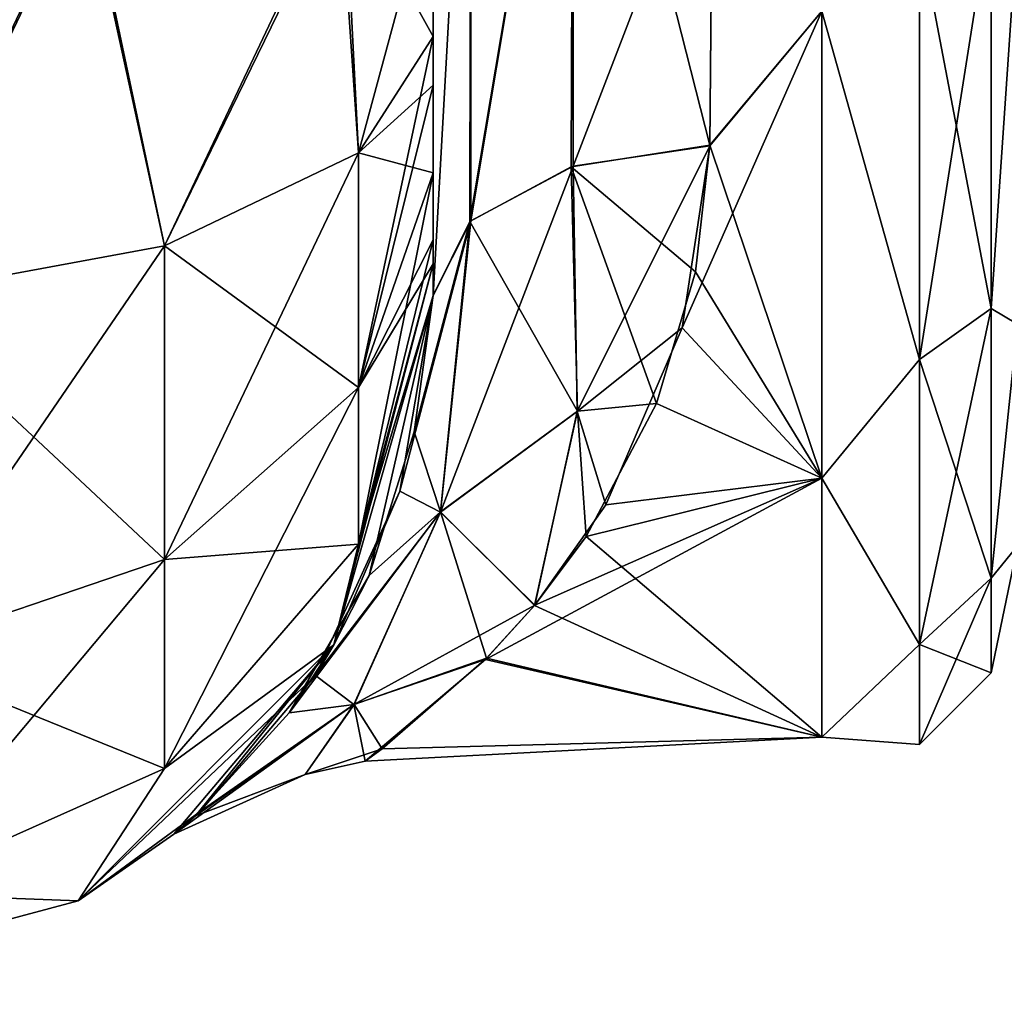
# Model space of a CAD drawing. Extents: x -23 to 470, y -1800 to 0.
# Tile 18 of 256: x 28 to 46, y -1800 to -1783. Entities that reach past the tile are written whole.
import ezdxf

# ---------------------------------------------------------------- set-up
doc = ezdxf.new("R2010")
doc.units = 0
doc.header["$LTSCALE"] = 17.087905
for name, color, linetype in [('621', 7, 'CONTINUOUS'), ('624', 7, 'CONTINUOUS'), ('639', 7, 'CONTINUOUS'), ('640', 7, 'CONTINUOUS'), ('642', 7, 'CONTINUOUS'), ('668', 7, 'CONTINUOUS'), ('669', 7, 'CONTINUOUS'), ('670', 7, 'CONTINUOUS'), ('675', 7, 'CONTINUOUS')]:
    doc.layers.add(name, color=color, linetype=linetype)

msp = doc.modelspace()

# ---------------------------------------------------------------- linework, layer by layer
at = {"layer": '621', "linetype": 'CONTINUOUS'}
for points in [[(35.55, -1782.865, 101.931), (35.55, -1783.734, 101.5), (35.55, -1728.15, 102.5), (35.55, -1782.865, 101.931)], [(35.55, -1728.15, 102.5), (35.55, -1783.734, 101.5), (35.55, -1736.977, 100.493), (35.55, -1728.15, 102.5)], [(35.55, -1780, 102.5), (35.55, -1782.865, 101.931), (35.55, -1728.15, 102.5), (35.55, -1780, 102.5)], [(35.55, -1736.977, -63.507), (35.55, -1736.981, -59.492), (35.55, -1787.5, -95), (35.55, -1736.977, -63.507)], [(35.55, -1744.158, -69.196), (35.55, -1736.977, -63.507), (35.55, -1787.5, -95), (35.55, -1744.158, -69.196)], [(35.55, -1736.981, 63.508), (35.55, -1787.5, 24.51), (35.55, -1736.977, 59.493), (35.55, -1736.981, 63.508)], [(35.55, -1736.977, 59.493), (35.55, -1787.5, 24.51), (35.55, -1744.158, 53.804), (35.55, -1736.977, 59.493)], [(35.55, -1786.933, 97.86), (35.55, -1787.5, 95), (35.55, -1736.977, 100.493), (35.55, -1786.933, 97.86)], [(35.55, -1736.977, 100.493), (35.55, -1787.5, 95), (35.55, -1744.158, 94.804), (35.55, -1736.977, 100.493)], [(35.55, -1786.5, 98.734), (35.55, -1786.933, 97.86), (35.55, -1736.977, 100.493), (35.55, -1786.5, 98.734)], [(35.55, -1785.305, 100.301), (35.55, -1786.5, 98.734), (35.55, -1736.977, 100.493), (35.55, -1785.305, 100.301)], [(35.55, -1783.734, 101.5), (35.55, -1785.305, 100.301), (35.55, -1736.977, 100.493), (35.55, -1783.734, 101.5)], [(35.55, -1736.981, -59.492), (35.55, -1744.161, -53.801), (35.55, -1787.5, -95), (35.55, -1736.981, -59.492)], [(35.55, -1736.981, -100.492), (35.55, -1744.161, -94.801), (35.55, -1785.305, -100.301), (35.55, -1736.981, -100.492)], [(35.55, -1780, -102.5), (35.55, -1736.981, -100.492), (35.55, -1782.865, -101.931), (35.55, -1780, -102.5)], [(35.55, -1782.865, -101.931), (35.55, -1736.981, -100.492), (35.55, -1783.734, -101.5), (35.55, -1782.865, -101.931)], [(35.55, -1783.734, -101.5), (35.55, -1736.981, -100.492), (35.55, -1785.305, -100.301), (35.55, -1783.734, -101.5)], [(35.55, -1744.161, 69.199), (35.55, -1787.5, 24.51), (35.55, -1736.981, 63.508), (35.55, -1744.161, 69.199)], [(35.55, -1748.128, -77.417), (35.55, -1744.158, -69.196), (35.55, -1787.5, -95), (35.55, -1748.128, -77.417)], [(35.55, -1787.5, 95), (35.55, -1787.5, 24.51), (35.55, -1744.158, 94.804), (35.55, -1787.5, 95)], [(35.55, -1744.158, 94.804), (35.55, -1787.5, 24.51), (35.55, -1748.128, 86.583), (35.55, -1744.158, 94.804)], [(35.55, -1744.158, 53.804), (35.55, -1787.5, 24.51), (35.55, -1748.128, 45.583), (35.55, -1744.158, 53.804)], [(35.55, -1744.161, -53.801), (35.55, -1748.129, -45.579), (35.55, -1787.5, -95), (35.55, -1744.161, -53.801)], [(35.55, -1744.161, -94.801), (35.55, -1748.129, -86.579), (35.55, -1787.5, -95), (35.55, -1744.161, -94.801)], [(35.55, -1785.305, -100.301), (35.55, -1744.161, -94.801), (35.55, -1786.5, -98.734), (35.55, -1785.305, -100.301)], [(35.55, -1786.5, -98.734), (35.55, -1744.161, -94.801), (35.55, -1786.933, -97.86), (35.55, -1786.5, -98.734)], [(35.55, -1786.933, -97.86), (35.55, -1744.161, -94.801), (35.55, -1787.5, -95), (35.55, -1786.933, -97.86)], [(35.55, -1748.129, 77.421), (35.55, -1787.5, 24.51), (35.55, -1744.161, 69.199), (35.55, -1748.129, 77.421)], [(35.55, -1748.129, -45.579), (35.55, -1748.128, -36.417), (35.55, -1787.5, -95), (35.55, -1748.129, -45.579)], [(35.55, -1787.5, -95), (35.55, -1748.128, -36.417), (35.55, -1775.732, -28.753), (35.55, -1787.5, -95)], [(35.55, -1748.129, -86.579), (35.55, -1748.128, -77.417), (35.55, -1787.5, -95), (35.55, -1748.129, -86.579)], [(35.55, -1748.128, 86.583), (35.55, -1787.5, 24.51), (35.55, -1748.129, 77.421), (35.55, -1748.128, 86.583)], [(35.55, -1748.128, 45.583), (35.55, -1787.5, 24.51), (35.55, -1775.732, 28.753), (35.55, -1748.128, 45.583)], [(35.55, -1787.5, -24.51), (35.55, -1787.5, -95), (35.55, -1775.732, -28.753), (35.55, -1787.5, -24.51)]]:
    msp.add_3dface(points, dxfattribs=at)
at = {"layer": '624', "linetype": 'CONTINUOUS'}
for points in [[(40.5, -1784.819, 20.289), (42.5, -1782.413, 21.623), (40.553, -1778.684, 23.05), (40.5, -1784.819, 20.289)], [(40.553, -1778.685, -23.05), (42.5, -1782.413, -21.623), (40.5, -1784.808, -20.297), (40.553, -1778.685, -23.05)], [(42.5, -1790.764, 14.964), (42.5, -1782.413, 21.623), (40.005, -1788.077, 17.819), (42.5, -1790.764, 14.964)], [(40.005, -1788.077, 17.819), (42.5, -1782.413, 21.623), (40.5, -1784.819, 20.289), (40.005, -1788.077, 17.819)], [(42.5, -1782.413, -21.623), (42.5, -1790.764, -14.964), (40.5, -1784.808, -20.297), (42.5, -1782.413, -21.623)], [(40.5, -1784.808, -20.297), (42.5, -1790.764, -14.964), (40.239, -1787.073, -18.676), (40.5, -1784.808, -20.297)], [(40.239, -1787.073, -18.676), (42.5, -1790.764, -14.964), (39.543, -1789.431, -16.498), (40.239, -1787.073, -18.676)], [(38.64, -1791.242, 14.344), (42.5, -1790.764, 14.964), (40.005, -1788.077, 17.819), (38.64, -1791.242, 14.344)], [(39.543, -1789.431, -16.498), (42.5, -1790.764, -14.964), (38.284, -1791.807, -13.553), (39.543, -1789.431, -16.498)], [(42.5, -1795.398, 5.341), (42.5, -1790.764, 14.964), (36.485, -1794.008, 9.572), (42.5, -1795.398, 5.341)], [(36.485, -1794.008, 9.572), (42.5, -1790.764, 14.964), (37.368, -1793.036, 11.553), (36.485, -1794.008, 9.572)], [(37.368, -1793.036, 11.553), (42.5, -1790.764, 14.964), (38.64, -1791.242, 14.344), (37.368, -1793.036, 11.553)], [(42.5, -1790.764, -14.964), (42.5, -1795.398, -5.341), (38.284, -1791.807, -13.553), (42.5, -1790.764, -14.964)], [(38.284, -1791.807, -13.553), (42.5, -1795.398, -5.341), (37.364, -1793.041, -11.544), (38.284, -1791.807, -13.553)], [(37.364, -1793.041, -11.544), (42.5, -1795.398, -5.341), (36.505, -1793.988, -9.619), (37.364, -1793.041, -11.544)], [(34.335, -1795.827, 2.88), (42.5, -1795.398, 5.341), (36.485, -1794.008, 9.572), (34.335, -1795.827, 2.88)], [(36.505, -1793.988, -9.619), (42.5, -1795.398, -5.341), (34.637, -1795.607, -4.323), (36.505, -1793.988, -9.619)], [(34.637, -1795.607, -4.323), (42.5, -1795.398, 5.341), (34.335, -1795.827, 2.88), (34.637, -1795.607, -4.323)], [(42.5, -1795.398, -5.341), (42.5, -1795.398, 5.341), (34.637, -1795.607, -4.323), (42.5, -1795.398, -5.341)]]:
    msp.add_3dface(points, dxfattribs=at)
at = {"layer": '639', "linetype": 'CONTINUOUS'}
for points in [[(38.055, -1775.197, 24.459), (36.221, -1775.434, 26.275), (36.221, -1786.163, 22.396), (38.055, -1775.197, 24.459)], [(38.055, -1775.197, 24.459), (36.221, -1786.163, 22.396), (38.055, -1785.184, 20.848), (38.055, -1775.197, 24.459)], [(38.055, -1785.184, 20.848), (40.553, -1778.684, 23.05), (38.055, -1775.197, 24.459), (38.055, -1785.184, 20.848)], [(35.55, -1775.732, 28.753), (35.55, -1787.5, 24.51), (36.221, -1775.434, 26.275), (35.55, -1775.732, 28.753)], [(36.221, -1775.434, 26.275), (35.55, -1787.5, 24.51), (36.221, -1786.163, 22.396), (36.221, -1775.434, 26.275)], [(40.5, -1784.819, 20.289), (40.553, -1778.684, 23.05), (38.055, -1785.184, 20.848), (40.5, -1784.819, 20.289)]]:
    msp.add_3dface(points, dxfattribs=at)
at = {"layer": '640', "linetype": 'CONTINUOUS'}
for points in [[(38.055, -1775.197, -24.459), (38.015, -1785.197, -20.868), (36.207, -1786.175, -22.416), (38.055, -1775.197, -24.459)], [(38.055, -1775.197, -24.459), (36.207, -1786.175, -22.416), (36.221, -1775.434, -26.275), (38.055, -1775.197, -24.459)], [(38.055, -1775.197, -24.459), (40.5, -1784.808, -20.297), (38.015, -1785.197, -20.868), (38.055, -1775.197, -24.459)], [(40.553, -1778.685, -23.05), (40.5, -1784.808, -20.297), (38.055, -1775.197, -24.459), (40.553, -1778.685, -23.05)], [(35.55, -1787.5, -24.51), (35.55, -1775.732, -28.753), (36.221, -1775.434, -26.275), (35.55, -1787.5, -24.51)], [(36.207, -1786.175, -22.416), (35.55, -1787.5, -24.51), (36.221, -1775.434, -26.275), (36.207, -1786.175, -22.416)]]:
    msp.add_3dface(points, dxfattribs=at)
at = {"layer": '642', "linetype": 'CONTINUOUS'}
for points in [[(44.248, -1788.64, 16.64), (45.531, -1780.515, 20.556), (44.248, -1781.005, 21.741), (44.248, -1788.64, 16.64)], [(45.531, -1787.733, 15.733), (45.531, -1780.515, 20.556), (44.248, -1788.64, 16.64), (45.531, -1787.733, 15.733)], [(45.531, -1780.515, -20.556), (45.531, -1787.733, -15.733), (44.248, -1781.005, -21.741), (45.531, -1780.515, -20.556)], [(45.531, -1780.515, -20.556), (46, -1780.827, -18.494), (45.531, -1787.733, -15.733), (45.531, -1780.515, -20.556)], [(45.531, -1787.733, 15.733), (46, -1780.826, 18.494), (45.531, -1780.515, 20.556), (45.531, -1787.733, 15.733)], [(46, -1788.009, 12.803), (46, -1780.826, 18.494), (45.531, -1787.733, 15.733), (46, -1788.009, 12.803)], [(46, -1780.827, -18.494), (46, -1788.009, -12.803), (45.531, -1787.733, -15.733), (46, -1780.827, -18.494)], [(42.5, -1782.413, 21.623), (44.248, -1788.64, 16.64), (44.248, -1781.005, 21.741), (42.5, -1782.413, 21.623)], [(42.5, -1782.413, -21.623), (44.248, -1781.005, -21.741), (44.248, -1788.64, -16.64), (42.5, -1782.413, -21.623)], [(44.248, -1781.005, -21.741), (45.531, -1787.733, -15.733), (44.248, -1788.64, -16.64), (44.248, -1781.005, -21.741)], [(42.5, -1782.413, 21.623), (42.5, -1790.764, 14.964), (44.248, -1788.64, 16.64), (42.5, -1782.413, 21.623)], [(42.5, -1790.764, -14.964), (42.5, -1782.413, -21.623), (44.248, -1788.64, -16.64), (42.5, -1790.764, -14.964)], [(44.248, -1793.741, 9.005), (45.531, -1787.733, 15.733), (44.248, -1788.64, 16.64), (44.248, -1793.741, 9.005)], [(45.531, -1792.556, 8.515), (45.531, -1787.733, 15.733), (44.248, -1793.741, 9.005), (45.531, -1792.556, 8.515)], [(45.531, -1787.733, -15.733), (45.531, -1792.556, -8.515), (44.248, -1788.64, -16.64), (45.531, -1787.733, -15.733)], [(45.531, -1787.733, -15.733), (46, -1788.009, -12.803), (45.531, -1792.556, -8.515), (45.531, -1787.733, -15.733)], [(45.531, -1792.556, 8.515), (46, -1788.009, 12.803), (45.531, -1787.733, 15.733), (45.531, -1792.556, 8.515)], [(46, -1788.009, -12.803), (46, -1791.978, -4.582), (45.531, -1792.556, -8.515), (46, -1788.009, -12.803)], [(46, -1791.978, 4.582), (46, -1788.009, 12.803), (45.531, -1792.556, 8.515), (46, -1791.978, 4.582)], [(42.5, -1790.764, 14.964), (44.248, -1793.741, 9.005), (44.248, -1788.64, 16.64), (42.5, -1790.764, 14.964)], [(42.5, -1790.764, -14.964), (44.248, -1788.64, -16.64), (44.248, -1793.741, -9.005), (42.5, -1790.764, -14.964)], [(44.248, -1788.64, -16.64), (45.531, -1792.556, -8.515), (44.248, -1793.741, -9.005), (44.248, -1788.64, -16.64)], [(42.5, -1790.764, 14.964), (42.5, -1795.398, 5.341), (44.248, -1793.741, 9.005), (42.5, -1790.764, 14.964)], [(42.5, -1795.398, -5.341), (42.5, -1790.764, -14.964), (44.248, -1793.741, -9.005), (42.5, -1795.398, -5.341)], [(46, -1791.978, -4.582), (46, -1791.978, 4.582), (45.531, -1794.25, 0), (46, -1791.978, -4.582)], [(45.531, -1792.556, -8.515), (46, -1791.978, -4.582), (45.531, -1794.25, 0), (45.531, -1792.556, -8.515)], [(45.531, -1794.25, 0), (46, -1791.978, 4.582), (45.531, -1792.556, 8.515), (45.531, -1794.25, 0)], [(44.248, -1795.532, 0), (45.531, -1792.556, 8.515), (44.248, -1793.741, 9.005), (44.248, -1795.532, 0)], [(45.531, -1794.25, 0), (45.531, -1792.556, 8.515), (44.248, -1795.532, 0), (45.531, -1794.25, 0)], [(45.531, -1792.556, -8.515), (45.531, -1794.25, 0), (44.248, -1793.741, -9.005), (45.531, -1792.556, -8.515)], [(42.5, -1795.398, 5.341), (44.248, -1795.532, 0), (44.248, -1793.741, 9.005), (42.5, -1795.398, 5.341)], [(42.5, -1795.398, -5.341), (44.248, -1793.741, -9.005), (44.248, -1795.532, 0), (42.5, -1795.398, -5.341)], [(44.248, -1793.741, -9.005), (45.531, -1794.25, 0), (44.248, -1795.532, 0), (44.248, -1793.741, -9.005)], [(42.5, -1795.398, 5.341), (42.5, -1795.398, -5.341), (44.248, -1795.532, 0), (42.5, -1795.398, 5.341)]]:
    msp.add_3dface(points, dxfattribs=at)
at = {"layer": '668', "linetype": 'CONTINUOUS'}
for points in [[(23.05, -1780, -115), (29.3, -1780, -113.325), (25.732, -1787.534, -113.188), (23.05, -1780, -115)], [(25.732, -1787.534, -113.188), (29.3, -1780, -113.325), (30.744, -1786.61, -110.958), (25.732, -1787.534, -113.188)], [(29.3, -1780, -113.325), (33.875, -1780, -108.75), (30.744, -1786.61, -110.958), (29.3, -1780, -113.325)], [(30.744, -1786.61, -110.958), (33.875, -1780, -108.75), (34.212, -1784.946, -106.94), (30.744, -1786.61, -110.958)], [(33.875, -1780, -108.75), (35.55, -1780, -102.5), (34.212, -1784.946, -106.94), (33.875, -1780, -108.75)], [(35.55, -1780, -102.5), (35.55, -1782.865, -101.931), (34.212, -1784.946, -106.94), (35.55, -1780, -102.5)], [(35.55, -1782.865, -101.931), (35.55, -1783.734, -101.5), (34.212, -1789.142, -104.135), (35.55, -1782.865, -101.931)], [(34.212, -1784.946, -106.94), (35.55, -1782.865, -101.931), (34.212, -1789.142, -104.135), (34.212, -1784.946, -106.94)], [(35.55, -1783.734, -101.5), (35.55, -1785.305, -100.301), (34.212, -1789.142, -104.135), (35.55, -1783.734, -101.5)], [(30.744, -1786.61, -110.958), (34.212, -1784.946, -106.94), (30.744, -1792.219, -107.209), (30.744, -1786.61, -110.958)], [(30.744, -1792.219, -107.209), (34.212, -1784.946, -106.94), (34.212, -1789.142, -104.135), (30.744, -1792.219, -107.209)], [(35.55, -1785.305, -100.301), (35.55, -1786.5, -98.734), (34.212, -1791.944, -99.936), (35.55, -1785.305, -100.301)], [(35.55, -1785.305, -100.301), (34.212, -1791.944, -99.936), (34.212, -1789.142, -104.135), (35.55, -1785.305, -100.301)], [(25.732, -1787.534, -113.188), (30.744, -1786.61, -110.958), (25.732, -1793.926, -108.915), (25.732, -1787.534, -113.188)], [(25.732, -1793.926, -108.915), (30.744, -1786.61, -110.958), (30.744, -1792.219, -107.209), (25.732, -1793.926, -108.915)], [(35.55, -1786.5, -98.734), (35.55, -1786.933, -97.86), (34.212, -1791.944, -99.936), (35.55, -1786.5, -98.734)], [(35.55, -1786.933, -97.86), (35.55, -1787.5, -95), (33.775, -1793.75, -95), (35.55, -1786.933, -97.86)], [(35.55, -1786.933, -97.86), (33.775, -1793.75, -95), (34.212, -1791.944, -99.936), (35.55, -1786.933, -97.86)], [(34.212, -1791.944, -99.936), (30.744, -1795.963, -101.598), (34.212, -1789.142, -104.135), (34.212, -1791.944, -99.936)], [(30.744, -1795.963, -101.598), (30.744, -1792.219, -107.209), (34.212, -1789.142, -104.135), (30.744, -1795.963, -101.598)], [(34.212, -1791.944, -99.936), (33.775, -1793.75, -95), (30.744, -1795.963, -101.598), (34.212, -1791.944, -99.936)], [(30.744, -1795.963, -101.598), (25.732, -1798.194, -102.519), (30.744, -1792.219, -107.209), (30.744, -1795.963, -101.598)], [(25.732, -1798.194, -102.519), (25.732, -1793.926, -108.915), (30.744, -1792.219, -107.209), (25.732, -1798.194, -102.519)], [(33.775, -1793.75, -95), (29.2, -1798.325, -95), (30.744, -1795.963, -101.598), (33.775, -1793.75, -95)], [(30.744, -1795.963, -101.598), (29.2, -1798.325, -95), (25.732, -1798.194, -102.519), (30.744, -1795.963, -101.598)], [(29.2, -1798.325, -95), (22.95, -1800, -95), (25.732, -1798.194, -102.519), (29.2, -1798.325, -95)]]:
    msp.add_3dface(points, dxfattribs=at)
at = {"layer": '669', "linetype": 'CONTINUOUS'}
for points in [[(33.775, -1793.75, -95), (35.55, -1787.5, -95), (34.404, -1792.505, -18.287), (33.775, -1793.75, -95)], [(35.55, -1787.5, 24.51), (35.55, -1787.5, 95), (33.775, -1793.75, 95), (35.55, -1787.5, 24.51)], [(35.55, -1787.5, 24.51), (33.775, -1793.75, 95), (34.95, -1791.001, 20.61), (35.55, -1787.5, 24.51)], [(34.404, -1792.505, -18.287), (35.55, -1787.5, -95), (35.21, -1789.939, -21.983), (34.404, -1792.505, -18.287)], [(35.55, -1787.5, -95), (35.55, -1787.5, -24.51), (35.21, -1789.939, -21.983), (35.55, -1787.5, -95)], [(34.95, -1791.001, 20.61), (33.775, -1793.75, 95), (33.442, -1794.294, 14.677), (34.95, -1791.001, 20.61)], [(32.975, -1794.966, -12.942), (33.775, -1793.75, -95), (34.404, -1792.505, -18.287), (32.975, -1794.966, -12.942)], [(33.775, -1793.75, 95), (29.2, -1798.325, 95), (33.442, -1794.294, 14.677), (33.775, -1793.75, 95)], [(29.2, -1798.325, -95), (33.775, -1793.75, -95), (30.912, -1797.136, -0.001), (29.2, -1798.325, -95)], [(30.912, -1797.136, -0.001), (33.775, -1793.75, -95), (31.298, -1796.804, -5.224), (30.912, -1797.136, -0.001)], [(31.298, -1796.804, -5.224), (33.775, -1793.75, -95), (32.975, -1794.966, -12.942), (31.298, -1796.804, -5.224)], [(33.442, -1794.294, 14.677), (29.2, -1798.325, 95), (31.38, -1796.73, 5.735), (33.442, -1794.294, 14.677)], [(31.38, -1796.73, 5.735), (29.2, -1798.325, 95), (30.912, -1797.136, -0.001), (31.38, -1796.73, 5.735)], [(29.2, -1798.325, 95), (29.2, -1798.325, -95), (30.912, -1797.136, -0.001), (29.2, -1798.325, 95)], [(29.2, -1798.325, 95), (22.95, -1800, 95), (29.2, -1798.325, -95), (29.2, -1798.325, 95)], [(22.95, -1800, 95), (22.95, -1800, -95), (29.2, -1798.325, -95), (22.95, -1800, 95)]]:
    msp.add_3dface(points, dxfattribs=at)
at = {"layer": '670', "linetype": 'CONTINUOUS'}
for points in [[(29.35, -1780, 113.412), (23.05, -1780, 115.1), (25.732, -1787.534, 113.188), (29.35, -1780, 113.412)], [(30.744, -1786.61, 110.958), (29.35, -1780, 113.412), (25.732, -1787.534, 113.188), (30.744, -1786.61, 110.958)], [(33.962, -1780, 108.8), (29.35, -1780, 113.412), (30.744, -1786.61, 110.958), (33.962, -1780, 108.8)], [(34.212, -1784.946, 106.94), (33.962, -1780, 108.8), (30.744, -1786.61, 110.958), (34.212, -1784.946, 106.94)], [(35.55, -1782.865, 101.931), (35.55, -1780, 102.5), (33.962, -1780, 108.8), (35.55, -1782.865, 101.931)], [(35.55, -1782.865, 101.931), (33.962, -1780, 108.8), (34.212, -1784.946, 106.94), (35.55, -1782.865, 101.931)], [(35.55, -1783.734, 101.5), (35.55, -1782.865, 101.931), (34.212, -1784.946, 106.94), (35.55, -1783.734, 101.5)], [(35.55, -1785.305, 100.301), (35.55, -1783.734, 101.5), (34.212, -1784.946, 106.94), (35.55, -1785.305, 100.301)], [(34.212, -1784.946, 106.94), (30.744, -1786.61, 110.958), (34.212, -1789.142, 104.135), (34.212, -1784.946, 106.94)], [(35.55, -1785.305, 100.301), (34.212, -1784.946, 106.94), (34.212, -1789.142, 104.135), (35.55, -1785.305, 100.301)], [(35.55, -1786.5, 98.734), (35.55, -1785.305, 100.301), (34.212, -1789.142, 104.135), (35.55, -1786.5, 98.734)], [(30.744, -1786.61, 110.958), (25.732, -1787.534, 113.188), (30.744, -1792.219, 107.209), (30.744, -1786.61, 110.958)], [(30.744, -1786.61, 110.958), (30.744, -1792.219, 107.209), (34.212, -1789.142, 104.135), (30.744, -1786.61, 110.958)], [(35.55, -1786.933, 97.86), (35.55, -1786.5, 98.734), (34.212, -1789.142, 104.135), (35.55, -1786.933, 97.86)], [(35.55, -1787.5, 95), (35.55, -1786.933, 97.86), (34.212, -1791.944, 99.936), (35.55, -1787.5, 95)], [(34.212, -1791.944, 99.936), (35.55, -1786.933, 97.86), (34.212, -1789.142, 104.135), (34.212, -1791.944, 99.936)], [(33.775, -1793.75, 95), (35.55, -1787.5, 95), (34.212, -1791.944, 99.936), (33.775, -1793.75, 95)], [(25.732, -1787.534, 113.188), (25.732, -1793.926, 108.915), (30.744, -1792.219, 107.209), (25.732, -1787.534, 113.188)], [(30.744, -1792.219, 107.209), (34.212, -1791.944, 99.936), (34.212, -1789.142, 104.135), (30.744, -1792.219, 107.209)], [(30.744, -1795.963, 101.598), (33.775, -1793.75, 95), (34.212, -1791.944, 99.936), (30.744, -1795.963, 101.598)], [(30.744, -1795.963, 101.598), (34.212, -1791.944, 99.936), (30.744, -1792.219, 107.209), (30.744, -1795.963, 101.598)], [(25.732, -1793.926, 108.915), (30.744, -1795.963, 101.598), (30.744, -1792.219, 107.209), (25.732, -1793.926, 108.915)], [(29.2, -1798.325, 95), (33.775, -1793.75, 95), (30.744, -1795.963, 101.598), (29.2, -1798.325, 95)], [(25.732, -1798.194, 102.519), (30.744, -1795.963, 101.598), (25.732, -1793.926, 108.915), (25.732, -1798.194, 102.519)], [(25.732, -1798.194, 102.519), (29.2, -1798.325, 95), (30.744, -1795.963, 101.598), (25.732, -1798.194, 102.519)], [(22.95, -1800, 95), (29.2, -1798.325, 95), (25.732, -1798.194, 102.519), (22.95, -1800, 95)]]:
    msp.add_3dface(points, dxfattribs=at)
at = {"layer": '675', "linetype": 'CONTINUOUS'}
for points in [[(40.5, -1784.808, -20.297), (40.239, -1787.073, -18.676), (38.015, -1785.197, -20.868), (40.5, -1784.808, -20.297)], [(40.5, -1784.819, 20.289), (38.055, -1785.184, 20.848), (38.127, -1789.573, 16.625), (40.5, -1784.819, 20.289)], [(40.005, -1788.077, 17.819), (40.5, -1784.819, 20.289), (38.127, -1789.573, 16.625), (40.005, -1788.077, 17.819)], [(38.055, -1785.184, 20.848), (36.221, -1786.163, 22.396), (35.68, -1791.372, 16.129), (38.055, -1785.184, 20.848)], [(38.055, -1785.184, 20.848), (35.68, -1791.372, 16.129), (38.127, -1789.573, 16.625), (38.055, -1785.184, 20.848)], [(36.207, -1786.175, -22.416), (38.015, -1785.197, -20.868), (38.128, -1789.568, -16.631), (36.207, -1786.175, -22.416)], [(40.239, -1787.073, -18.676), (39.543, -1789.431, -16.498), (38.015, -1785.197, -20.868), (40.239, -1787.073, -18.676)], [(38.015, -1785.197, -20.868), (39.543, -1789.431, -16.498), (38.128, -1789.568, -16.631), (38.015, -1785.197, -20.868)], [(35.55, -1787.5, 24.51), (34.95, -1791.001, 20.61), (36.221, -1786.163, 22.396), (35.55, -1787.5, 24.51)], [(36.221, -1786.163, 22.396), (34.95, -1791.001, 20.61), (35.68, -1791.372, 16.129), (36.221, -1786.163, 22.396)], [(35.21, -1789.939, -21.983), (35.55, -1787.5, -24.51), (36.207, -1786.175, -22.416), (35.21, -1789.939, -21.983)], [(35.21, -1789.939, -21.983), (36.207, -1786.175, -22.416), (35.681, -1791.371, -16.13), (35.21, -1789.939, -21.983)], [(35.681, -1791.371, -16.13), (36.207, -1786.175, -22.416), (38.128, -1789.568, -16.631), (35.681, -1791.371, -16.13)], [(38.64, -1791.242, 14.344), (40.005, -1788.077, 17.819), (38.127, -1789.573, 16.625), (38.64, -1791.242, 14.344)], [(39.543, -1789.431, -16.498), (38.284, -1791.807, -13.553), (38.128, -1789.568, -16.631), (39.543, -1789.431, -16.498)], [(35.68, -1791.372, 16.129), (37.368, -1793.036, 11.553), (38.127, -1789.573, 16.625), (35.68, -1791.372, 16.129)], [(37.364, -1793.041, -11.544), (35.681, -1791.371, -16.13), (38.128, -1789.568, -16.631), (37.364, -1793.041, -11.544)], [(38.284, -1791.807, -13.553), (37.364, -1793.041, -11.544), (38.128, -1789.568, -16.631), (38.284, -1791.807, -13.553)], [(37.368, -1793.036, 11.553), (38.64, -1791.242, 14.344), (38.127, -1789.573, 16.625), (37.368, -1793.036, 11.553)], [(34.404, -1792.505, -18.287), (35.21, -1789.939, -21.983), (35.681, -1791.371, -16.13), (34.404, -1792.505, -18.287)], [(34.95, -1791.001, 20.61), (33.442, -1794.294, 14.677), (35.68, -1791.372, 16.129), (34.95, -1791.001, 20.61)], [(32.975, -1794.966, -12.942), (34.404, -1792.505, -18.287), (35.681, -1791.371, -16.13), (32.975, -1794.966, -12.942)], [(34.133, -1794.815, -8.376), (32.975, -1794.966, -12.942), (35.681, -1791.371, -16.13), (34.133, -1794.815, -8.376)], [(35.68, -1791.372, 16.129), (33.442, -1794.294, 14.677), (34.132, -1794.816, 8.373), (35.68, -1791.372, 16.129)], [(37.368, -1793.036, 11.553), (35.68, -1791.372, 16.129), (34.132, -1794.816, 8.373), (37.368, -1793.036, 11.553)], [(36.505, -1793.988, -9.619), (34.133, -1794.815, -8.376), (35.681, -1791.371, -16.13), (36.505, -1793.988, -9.619)], [(37.364, -1793.041, -11.544), (36.505, -1793.988, -9.619), (35.681, -1791.371, -16.13), (37.364, -1793.041, -11.544)], [(36.485, -1794.008, 9.572), (37.368, -1793.036, 11.553), (34.132, -1794.816, 8.373), (36.485, -1794.008, 9.572)], [(34.335, -1795.827, 2.88), (36.485, -1794.008, 9.572), (34.132, -1794.816, 8.373), (34.335, -1795.827, 2.88)], [(36.505, -1793.988, -9.619), (34.637, -1795.607, -4.323), (34.133, -1794.815, -8.376), (36.505, -1793.988, -9.619)], [(33.442, -1794.294, 14.677), (31.38, -1796.73, 5.735), (34.132, -1794.816, 8.373), (33.442, -1794.294, 14.677)], [(31.38, -1796.73, 5.735), (30.912, -1797.136, -0.001), (34.132, -1794.816, 8.373), (31.38, -1796.73, 5.735)], [(34.132, -1794.816, 8.373), (30.912, -1797.136, -0.001), (33.259, -1796.069, -0.003), (34.132, -1794.816, 8.373)], [(31.298, -1796.804, -5.224), (32.975, -1794.966, -12.942), (34.133, -1794.815, -8.376), (31.298, -1796.804, -5.224)], [(33.259, -1796.069, -0.003), (31.298, -1796.804, -5.224), (34.133, -1794.815, -8.376), (33.259, -1796.069, -0.003)], [(34.637, -1795.607, -4.323), (33.259, -1796.069, -0.003), (34.133, -1794.815, -8.376), (34.637, -1795.607, -4.323)], [(34.335, -1795.827, 2.88), (34.132, -1794.816, 8.373), (33.259, -1796.069, -0.003), (34.335, -1795.827, 2.88)], [(34.637, -1795.607, -4.323), (34.335, -1795.827, 2.88), (33.259, -1796.069, -0.003), (34.637, -1795.607, -4.323)], [(30.912, -1797.136, -0.001), (31.298, -1796.804, -5.224), (33.259, -1796.069, -0.003), (30.912, -1797.136, -0.001)]]:
    msp.add_3dface(points, dxfattribs=at)

doc.saveas('drawing.dxf')
